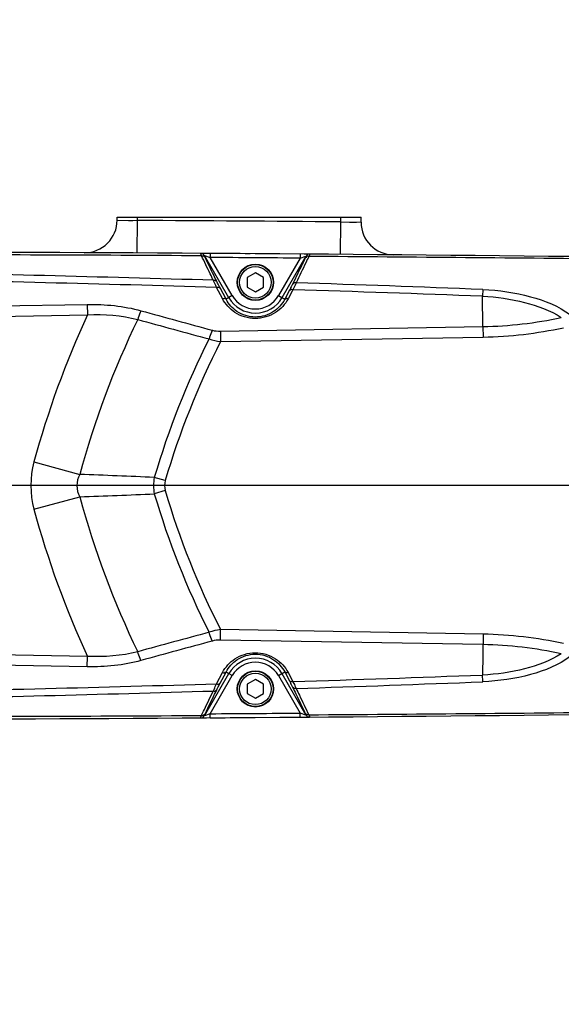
# Model space of a CAD drawing. Header units: millimetres. Extents: x 0 to 9512, y 0 to 6728.
# Tile 111 of 119: x 5904 to 6037, y 5307 to 5549. Entities that reach past the tile are written whole.
import ezdxf

# ---------------------------------------------------------------- set-up
doc = ezdxf.new("R2010")
doc.units = ezdxf.units.MM
doc.header["$LTSCALE"] = 523.16
doc.layers.get('0').update_dxf_attribs({"linetype": 'CONTINUOUS'})
for name, color, linetype in [('304102000094DXF_CONTINUOUS_LINE', 7, 'CONTINUOUS'), ('304102000129DXF_CONTINUOUS_LINE', 7, 'CONTINUOUS'), ('304105000066DXF_CONTINUOUS_LINE', 7, 'CONTINUOUS'), ('304106000105DXF_CONTINUOUS_LINE', 7, 'CONTINUOUS'), ('501023000065DXF_CONTINUOUS_LINE', 7, 'CONTINUOUS'), ('运动范围_DXF_DIMENSION', 7, 'CONTINUOUS')]:
    doc.layers.add(name, color=color, linetype=linetype)
doc.styles.get("Standard").update_dxf_attribs({"font": 'txt', "width": 0.7})
doc.dimstyles.new('DIMSTYLE_17', dxfattribs={"dimtxt": 80, "dimasz": 48, "dimexe": 1, "dimexo": 0, "dimgap": 2.5, "dimtad": 0, "dimtih": 1, "dimtoh": 1, "dimdec": 1, "dimdsep": 46, "dimtxsty": 'Standard', "dimblk": '_FILLED', "dimblk1": '_FILLED', "dimblk2": '_FILLED', "dimcen": 0.09, "dimclrt": 5, "dimazin": 2, "dimtp": 2, "dimtm": 2, "dimtfac": 1, "dimtdec": 1, "dimtofl": 0, "dimtmove": 0, "dimatfit": 3, "dimldrblk": '_FILLED', "dimfxl": 0, "dimtolj": 1, "dimarcsym": 0})
doc.dimstyles.new('DIMSTYLE_2', dxfattribs={"dimtxt": 80, "dimasz": 48, "dimexe": 1, "dimexo": 0, "dimgap": 2.5, "dimtad": 1, "dimdsep": 46, "dimtxsty": 'Standard', "dimblk": '_FILLED', "dimblk1": '_FILLED', "dimblk2": '_FILLED', "dimcen": 0.09, "dimclrt": 5, "dimazin": 2, "dimtp": 1.2, "dimtm": 1.2, "dimtfac": 1, "dimtofl": 0, "dimtmove": 0, "dimatfit": 3, "dimldrblk": '_FILLED', "dimfxl": 0, "dimtolj": 1, "dimarcsym": 0})
doc.dimstyles.new('DIMSTYLE_3', dxfattribs={"dimtxt": 80, "dimasz": 48, "dimexe": 1, "dimexo": 0, "dimgap": 2.5, "dimtad": 1, "dimdsep": 46, "dimtxsty": 'Standard', "dimblk": '_FILLED', "dimblk1": '_FILLED', "dimblk2": '_FILLED', "dimcen": 0.09, "dimclrt": 5, "dimazin": 2, "dimtp": 0.3, "dimtm": 0.3, "dimtfac": 1, "dimtofl": 0, "dimtmove": 0, "dimatfit": 3, "dimldrblk": '_FILLED', "dimfxl": 0, "dimtolj": 1, "dimarcsym": 0})

# ---------------------------------------------------------------- blocks, each defined once
blk = doc.blocks.new('_FILLED')
at = {"color": 0, "linetype": 'ByBlock'}
blk.add_solid([(0, 0), (-1, 0.1667), (-1, -0.1667)], dxfattribs=at)
blk = doc.blocks.new('*D2')
at = {"layer": '运动范围_DXF_DIMENSION', "color": 2, "linetype": 'Continuous', "transparency": 16777216}
for p, q in [((5022.14, 4701.57), (5022.14, 5672.27)), ((6138.14, 5434.62), (6138.14, 5672.27)), ((5022.14, 5664.27), (5580.14, 5664.27)), ((6138.14, 5664.27), (5580.14, 5664.27))]:
    blk.add_line(p, q, dxfattribs=at)
at = {"layer": '运动范围_DXF_DIMENSION', "color": 2, "linetype": 'Continuous', "transparency": 16777216, "xscale": 48, "yscale": 48, "zscale": 48, "rotation": 180}
blk.add_blockref('_FILLED', (5022.14, 5664.27), dxfattribs=at)
at = {"layer": '运动范围_DXF_DIMENSION', "color": 2, "linetype": 'Continuous', "transparency": 16777216, "xscale": 48, "yscale": 48, "zscale": 48}
blk.add_blockref('_FILLED', (6138.14, 5664.27), dxfattribs=at)
blk = doc.blocks.new('*D3')
at = {"layer": '运动范围_DXF_DIMENSION', "color": 2, "linetype": 'Continuous', "transparency": 16777216}
for p, q in [((4469.86, 5374.62), (4469.86, 5695.09)), ((6064.57, 5434.62), (4461.86, 5434.62)), ((4469.86, 5434.62), (4469.86, 5374.62)), ((4469.86, 5314.62), (4469.86, 5374.62)), ((4949.53, 5314.62), (4461.86, 5314.62))]:
    blk.add_line(p, q, dxfattribs=at)
at = {"layer": '运动范围_DXF_DIMENSION', "color": 2, "linetype": 'Continuous', "transparency": 16777216, "xscale": 48, "yscale": 48, "zscale": 48}
for p, rotation in [((4469.86, 5434.62), 90), ((4469.86, 5314.62), 270)]:
    blk.add_blockref('_FILLED', p, dxfattribs=dict(at, rotation=rotation))
blk = doc.blocks.new('*D25')
at = {"layer": '运动范围_DXF_DIMENSION', "color": 2, "linetype": 'Continuous', "transparency": 16777216}
blk.add_line((5022.14, 6437.05), (7051.63, 6437.05), dxfattribs=at)

msp = doc.modelspace()

# ---------------------------------------------------------------- linework, layer by layer
at = {"color": 2, "linetype": 'Continuous'}
msp.add_arc((5022.138, 4584.615), 1852.433, 310, 200, dxfattribs=at)
at = {"layer": '304102000094DXF_CONTINUOUS_LINE', "color": 7, "linetype": 'Continuous'}
for p, q in [((5928.138, 5500.615), (5988.138, 5500.615)), ((5928.138, 5499.896), (5928.138, 5500.615)), ((5988.138, 5499.373), (5988.138, 5500.615))]:
    msp.add_line(p, q, dxfattribs=at)
at = {"layer": '304102000094DXF_CONTINUOUS_LINE', "color": 9, "linetype": 'Continuous'}
for p, q in [((5928.138, 5499.896), (5933.138, 5499.827)), ((5933.093, 5491.827), (5933.138, 5499.827)), ((5933.138, 5499.827), (5933.138, 5500.615)), ((5983.138, 5499.483), (5983.138, 5500.615)), ((5983.073, 5491.483), (5983.138, 5499.483)), ((5983.138, 5499.483), (5985.308, 5499.436)), ((5983.138, 5499.483), (5988.138, 5499.373)), ((5985.308, 5499.436), (5987.046, 5499.398))]:
    msp.add_line(p, q, dxfattribs=at)
msp.add_lwpolyline([(5928.138, 5499.896), (5930.968, 5499.858), (5932.023, 5499.843)], dxfattribs=at)
at = {"layer": '304102000094DXF_CONTINUOUS_LINE', "color": 7, "linetype": 'Continuous'}
for centre, start, end in [((5920.138, 5499.896), 269.71376, 0), ((5996.138, 5499.373), 180.00001, 269.49841)]:
    msp.add_arc(centre, 8, start, end, dxfattribs=at)
at = {"layer": '304102000094DXF_CONTINUOUS_LINE', "color": 9, "linetype": 'Continuous'}
msp.add_arc((5820.582, -14507.857), 20008, 89.5344917, 89.6776793, dxfattribs=at)
at = {"layer": '304102000129DXF_CONTINUOUS_LINE', "color": 7, "linetype": 'Continuous'}
for p, q in [((5951.056, 5491.718), (5948.768, 5491.732)), ((5973.143, 5377.669), (5975.419, 5377.687))]:
    msp.add_line(p, q, dxfattribs=at)
at = {"layer": '304102000129DXF_CONTINUOUS_LINE', "color": 9, "linetype": 'Continuous'}
for p, q in [((5949.6, 5491.232), (5951.05, 5490.718)), ((5955.6, 5480.84), (5949.6, 5491.232)), ((5951.056, 5491.718), (5951.05, 5490.718)), ((5956.464, 5481.34), (5951.05, 5490.718)), ((5973.135, 5490.562), (5967.811, 5481.34)), ((5974.566, 5491.043), (5968.676, 5480.84)), ((5973.143, 5491.562), (5973.135, 5490.562)), ((5973.135, 5490.562), (5974.566, 5491.043)), ((5954.056, 5480.599), (5952.601, 5483.365)), ((5954.932, 5480.455), (5953.477, 5483.221)), ((5970.516, 5482.652), (5969.354, 5480.449)), ((5971.369, 5482.796), (5970.208, 5480.592)), ((5956.464, 5481.34), (5954.932, 5480.455)), ((5967.811, 5481.34), (5969.354, 5480.449)), ((6018.118, 5473.73), (6017.987, 5481.195)), ((5867.071, 5478.245), (5920.789, 5479.183)), ((5920.789, 5479.183), (5920.834, 5476.612)), ((5867.116, 5475.675), (5920.833, 5476.612)), ((5953.533, 5472.603), (6018.118, 5473.73)), ((6018.118, 5473.73), (6018.163, 5471.16)), ((5953.533, 5472.603), (5953.578, 5470.032)), ((5953.578, 5470.032), (6018.163, 5471.16)), ((5907.664, 5440.426), (5918.924, 5437.364)), ((5939.972, 5435.845), (5937.285, 5436.635)), ((5907.664, 5428.804), (5918.924, 5431.867)), ((5939.972, 5433.385), (5937.285, 5432.595)), ((5953.533, 5396.627), (5953.578, 5399.198)), ((6018.163, 5398.071), (5953.578, 5399.198)), ((6018.163, 5398.071), (6017.987, 5388.035)), ((6018.118, 5395.5), (5953.533, 5396.627)), ((5920.833, 5392.618), (5867.116, 5393.556)), ((5920.789, 5390.047), (5867.071, 5390.985)), ((5920.789, 5390.047), (5920.834, 5392.618)), ((5949.6, 5377.998), (5955.6, 5388.39)), ((5952.601, 5385.866), (5954.056, 5388.632)), ((5953.477, 5386.009), (5954.932, 5388.775)), ((5956.464, 5387.891), (5954.932, 5388.775)), ((5967.811, 5387.891), (5969.354, 5388.782)), ((5968.676, 5388.39), (5974.566, 5378.187)), ((5969.354, 5388.782), (5970.516, 5386.578)), ((5970.208, 5388.638), (5971.369, 5386.435)), ((5951.05, 5378.513), (5956.464, 5387.891)), ((5967.811, 5387.891), (5973.135, 5378.669)), ((5951.05, 5378.513), (5949.6, 5377.998)), ((5951.056, 5377.513), (5951.05, 5378.513)), ((5973.143, 5377.669), (5973.135, 5378.669)), ((5974.566, 5378.187), (5973.135, 5378.669))]:
    msp.add_line(p, q, dxfattribs=at)
at = {"layer": '304102000129DXF_CONTINUOUS_LINE', "color": 7, "linetype": 'Continuous'}
for centre, start, end in [((5820.582, -14507.857), 89.3362206, 89.887228), ((5820.582, 25377.087), 270.112772, 270.6637794)]:
    msp.add_arc(centre, 20000, start, end, dxfattribs=at)
at = {"layer": '304102000129DXF_CONTINUOUS_LINE', "color": 9, "linetype": 'Continuous'}
for centre, radius, start, end in [((5840.626, -14062.775), 19554.219, 89.6827425, 89.9150204), ((5820.582, -14507.857), 19999, 89.5629416, 89.6262163), ((5840.424, -14095.269), 19586.714, 89.3798824, 89.6054892), ((5626.515, -5710.848), 11198.961, 88.3314522, 88.7625714), ((5666.798, -4205.019), 9694.335, 88.3153265, 88.8064837), ((5741.203, -1899.962), 7386.345, 87.8524847, 88.2143138), ((5776.04, -639.909), 6127.546, 87.7357184, 88.165811), ((5962.138, 5484.615), 7.55, 210, 330), ((5962.138, 5484.615), 6.551, 210, 330), ((6130.486, 5379.822), 230.916, 155.21868, 164.78443), ((6130.486, 5379.822), 219.248, 154.13394, 164.78457), ((6016.392, 5572.6), 98.885, 271, 282.26953), ((6016.392, 5572.6), 101.456, 271, 282.2696), ((6130.486, 5379.822), 201.381, 153.18026, 163.61334), ((6130.486, 5379.822), 198.58, 152.98172, 163.61334), ((5801.772, 2251.321), 3188.196, 87.563938, 87.894174), ((5801.792, 8617.691), 3187.977, 272.105621, 272.43588), ((6130.486, 5489.408), 219.248, 195.21538, 205.86606), ((6130.486, 5489.408), 201.381, 196.38662, 206.81974), ((6130.486, 5489.408), 198.58, 196.38662, 207.01829), ((6130.486, 5489.408), 230.916, 195.21553, 204.78132), ((6016.392, 5296.63), 101.456, 77.7304, 89), ((6016.392, 5296.63), 98.885, 77.73047, 89), ((5962.138, 5384.615), 7.55, 30, 150), ((5962.138, 5384.615), 6.551, 30, 150), ((5626.526, 16579.63), 11198.513, 271.2374201, 271.6685565), ((5741.196, 12769.398), 7386.55, 271.7856906, 272.1475086), ((5776.028, 11509.205), 6127.612, 271.8342819, 272.2643695), ((5666.805, 15073.977), 9694.064, 271.1935094, 271.6846805), ((5820.582, 25377.087), 19999, 270.3737837, 270.4370584), ((5840.423, 24964.504), 19586.717, 270.3945114, 270.6201183), ((5840.627, 24932.005), 19554.218, 270.0849795, 270.3172574)]:
    msp.add_arc(centre, radius, start, end, dxfattribs=at)
for points, knots in [([(5948.901, 5491.144), (5948.85, 5491.288), (5948.844, 5491.4), (5948.692, 5491.733), (5948.742, 5491.733)], [0, 0, 0, 0, 0.7518517, 1, 1, 1, 1]), ([(5948.742, 5491.733), (5948.901, 5491.732), (5949.236, 5491.738), (5949.438, 5491.4), (5949.422, 5491.251)], [0, 0, 0, 0, 0.5155487, 1, 1, 1, 1]), ([(5948.901, 5491.144), (5949.06, 5491.164), (5949.372, 5491.238), (5949.599, 5490.92), (5949.576, 5490.793)], [0, 0, 0, 0, 0.5535013, 1, 1, 1, 1]), ([(5951.801, 5485.127), (5951.548, 5485.645), (5950.573, 5487.647), (5949.609, 5489.654), (5948.901, 5491.144)], [0, 0, 0, 0, 0.2591507, 1, 1, 1, 1]), ([(5949.761, 5490.79), (5949.71, 5490.897), (5949.689, 5490.98), (5949.561, 5491.229), (5949.6, 5491.232)], [0, 0, 0, 0, 0.7515198, 1, 1, 1, 1]), ([(5952.665, 5484.81), (5952.411, 5485.325), (5951.435, 5487.315), (5950.47, 5489.309), (5949.761, 5490.79)], [0, 0, 0, 0, 0.2591467, 1, 1, 1, 1]), ([(5974.416, 5490.621), (5974.172, 5490.106), (5973.143, 5487.955), (5972.1, 5485.81), (5971.299, 5484.182)], [0, 0, 0, 0, 0.2387182, 1, 1, 1, 1]), ([(5975.287, 5490.98), (5975.042, 5490.462), (5974.012, 5488.297), (5972.967, 5486.138), (5972.165, 5484.498)], [0, 0, 0, 0, 0.2387379, 1, 1, 1, 1]), ([(5974.566, 5491.043), (5974.576, 5491.044), (5974.578, 5490.82), (5974.477, 5490.749), (5974.416, 5490.621)], [0, 0, 0, 0, 0.0620038, 1, 1, 1, 1]), ([(5975.287, 5490.98), (5975.127, 5491.001), (5974.811, 5491.076), (5974.58, 5490.754), (5974.604, 5490.625)], [0, 0, 0, 0, 0.5522422, 1, 1, 1, 1]), ([(5975.44, 5491.544), (5975.278, 5491.545), (5974.939, 5491.556), (5974.732, 5491.213), (5974.748, 5491.063)], [0, 0, 0, 0, 0.5165065, 1, 1, 1, 1]), ([(5975.44, 5491.544), (5975.488, 5491.544), (5975.343, 5491.226), (5975.337, 5491.118), (5975.287, 5490.98)], [0, 0, 0, 0, 0.2482025, 1, 1, 1, 1]), ([(5951.801, 5485.127), (5951.96, 5485.153), (5952.267, 5485.246), (5952.502, 5484.93), (5952.476, 5484.809)], [0, 0, 0, 0, 0.5649413, 1, 1, 1, 1]), ([(5952.601, 5483.365), (5952.526, 5483.524), (5952.254, 5484.109), (5951.988, 5484.697), (5951.801, 5485.127)], [0, 0, 0, 0, 0.2733483, 1, 1, 1, 1]), ([(5952.601, 5483.365), (5952.763, 5483.416), (5952.972, 5483.484), (5953.308, 5483.416), (5953.297, 5483.258), (5953.275, 5483.2)], [0, 0, 0, 0, 0.5851306, 0.7863313, 1, 1, 1, 1]), ([(5953.477, 5483.221), (5953.262, 5483.629), (5952.989, 5484.157), (5952.724, 5484.689), (5952.665, 5484.81)], [0, 0, 0, 0, 0.7744541, 1, 1, 1, 1]), ([(5971.299, 5484.182), (5971.242, 5484.066), (5970.986, 5483.553), (5970.723, 5483.045), (5970.516, 5482.652)], [0, 0, 0, 0, 0.2250925, 1, 1, 1, 1]), ([(5971.369, 5482.796), (5971.21, 5482.844), (5971.006, 5482.91), (5970.679, 5482.841), (5970.69, 5482.687), (5970.711, 5482.63)], [0, 0, 0, 0, 0.5857497, 0.7865156, 1, 1, 1, 1]), ([(5972.165, 5484.498), (5972.107, 5484.369), (5971.847, 5483.8), (5971.579, 5483.233), (5971.369, 5482.796)], [0, 0, 0, 0, 0.2248638, 1, 1, 1, 1]), ([(5972.165, 5484.497), (5972.006, 5484.524), (5971.698, 5484.618), (5971.462, 5484.302), (5971.488, 5484.181)], [0, 0, 0, 0, 0.5654342, 1, 1, 1, 1]), ([(6018.133, 5482.853), (6018.12, 5482.729), (6018.066, 5482.177), (6018.021, 5481.624), (6017.988, 5481.195)], [0, 0, 0, 0, 0.2251765, 1, 1, 1, 1]), ([(6018.133, 5482.853), (6022.075, 5482.696), (6029.555, 5481.623), (6036.778, 5478.778), (6039.626, 5476.59)], [0, 0, 0, 0, 0.5235258, 1, 1, 1, 1]), ([(5954.056, 5480.599), (5954.219, 5480.65), (5954.427, 5480.718), (5954.763, 5480.65), (5954.752, 5480.492), (5954.731, 5480.434)], [0, 0, 0, 0, 0.5851307, 0.7863312, 1, 1, 1, 1]), ([(5970.208, 5480.592), (5969.491, 5479.232), (5967.176, 5476.683), (5962.099, 5475.198), (5957.052, 5476.716), (5954.766, 5479.25), (5954.056, 5480.599)], [0, 0, 0, 0, 0.2355987, 0.501974, 0.7665365, 1, 1, 1, 1]), ([(5969.354, 5480.449), (5968.726, 5479.244), (5966.673, 5476.95), (5962.108, 5475.594), (5957.576, 5476.986), (5955.552, 5479.263), (5954.932, 5480.455)], [0, 0, 0, 0, 0.2326868, 0.5024133, 0.7698167, 1, 1, 1, 1]), ([(5970.208, 5480.592), (5970.049, 5480.64), (5969.844, 5480.706), (5969.518, 5480.637), (5969.529, 5480.484), (5969.55, 5480.427)], [0, 0, 0, 0, 0.5857492, 0.7865141, 1, 1, 1, 1]), ([(6017.987, 5481.195), (6021.488, 5481.05), (6028.203, 5480.09), (6034.666, 5477.719), (6037.407, 5475.974)], [0, 0, 0, 0, 0.5188777, 1, 1, 1, 1]), ([(5933.998, 5477.636), (5933.923, 5477.479), (5933.612, 5476.776), (5933.366, 5476.045), (5933.203, 5475.473)], [0, 0, 0, 0, 0.2268963, 1, 1, 1, 1]), ([(5951.555, 5472.832), (5951.481, 5472.675), (5951.173, 5471.976), (5950.929, 5471.25), (5950.767, 5470.682)], [0, 0, 0, 0, 0.2269171, 1, 1, 1, 1]), ([(5918.923, 5437.363), (5918.492, 5436.523), (5917.969, 5434.615), (5918.492, 5432.708), (5918.923, 5431.867)], [0, 0, 0, 0, 0.5000023, 1, 1, 1, 1]), ([(5951.555, 5396.399), (5951.481, 5396.555), (5951.173, 5397.254), (5950.929, 5397.98), (5950.767, 5398.548)], [0, 0, 0, 0, 0.2269154, 1, 1, 1, 1]), ([(5933.998, 5391.594), (5933.923, 5391.752), (5933.612, 5392.455), (5933.366, 5393.186), (5933.203, 5393.758)], [0, 0, 0, 0, 0.226895, 1, 1, 1, 1]), ([(5954.056, 5388.632), (5954.766, 5389.981), (5957.052, 5392.514), (5962.099, 5394.033), (5967.176, 5392.548), (5969.491, 5389.999), (5970.208, 5388.638)], [0, 0, 0, 0, 0.23346, 0.4980255, 0.7643991, 1, 1, 1, 1]), ([(5954.932, 5388.775), (5955.552, 5389.968), (5957.576, 5392.244), (5962.108, 5393.636), (5966.673, 5392.28), (5968.726, 5389.987), (5969.354, 5388.782)], [0, 0, 0, 0, 0.2301806, 0.4975857, 0.767312, 1, 1, 1, 1]), ([(6037.407, 5393.257), (6034.666, 5391.512), (6028.203, 5389.14), (6021.488, 5388.181), (6017.987, 5388.035)], [0, 0, 0, 0, 0.4811216, 1, 1, 1, 1]), ([(6039.626, 5392.64), (6036.779, 5390.453), (6029.555, 5387.608), (6022.075, 5386.534), (6018.133, 5386.378)], [0, 0, 0, 0, 0.4764731, 1, 1, 1, 1]), ([(5954.056, 5388.632), (5954.219, 5388.581), (5954.427, 5388.512), (5954.763, 5388.581), (5954.752, 5388.738), (5954.731, 5388.797)], [0, 0, 0, 0, 0.5851302, 0.7863298, 1, 1, 1, 1]), ([(5970.208, 5388.638), (5970.049, 5388.59), (5969.844, 5388.524), (5969.518, 5388.594), (5969.529, 5388.747), (5969.55, 5388.804)], [0, 0, 0, 0, 0.5857497, 0.7865156, 1, 1, 1, 1]), ([(5951.801, 5384.104), (5951.859, 5384.237), (5952.119, 5384.827), (5952.389, 5385.413), (5952.601, 5385.866)], [0, 0, 0, 0, 0.225067, 1, 1, 1, 1]), ([(5952.601, 5385.866), (5952.763, 5385.815), (5952.972, 5385.746), (5953.308, 5385.815), (5953.297, 5385.972), (5953.275, 5386.03)], [0, 0, 0, 0, 0.5851307, 0.7863312, 1, 1, 1, 1]), ([(5952.665, 5384.421), (5952.724, 5384.541), (5952.989, 5385.073), (5953.262, 5385.601), (5953.477, 5386.009)], [0, 0, 0, 0, 0.2255459, 1, 1, 1, 1]), ([(5970.516, 5386.578), (5970.723, 5386.185), (5970.986, 5385.677), (5971.242, 5385.165), (5971.299, 5385.049)], [0, 0, 0, 0, 0.7749074, 1, 1, 1, 1]), ([(5971.369, 5386.435), (5971.21, 5386.386), (5971.006, 5386.321), (5970.679, 5386.39), (5970.69, 5386.543), (5970.711, 5386.6)], [0, 0, 0, 0, 0.5857497, 0.7865158, 1, 1, 1, 1]), ([(5971.369, 5386.435), (5971.443, 5386.28), (5971.713, 5385.715), (5971.978, 5385.147), (5972.165, 5384.733)], [0, 0, 0, 0, 0.2735984, 1, 1, 1, 1]), ([(6018.133, 5386.378), (6018.12, 5386.502), (6018.066, 5387.054), (6018.021, 5387.607), (6017.988, 5388.035)], [0, 0, 0, 0, 0.2251773, 1, 1, 1, 1]), ([(5948.901, 5378.087), (5949.132, 5378.571), (5950.09, 5380.581), (5951.059, 5382.585), (5951.801, 5384.104)], [0, 0, 0, 0, 0.2409653, 1, 1, 1, 1]), ([(5949.761, 5378.44), (5949.992, 5378.922), (5950.951, 5380.919), (5951.922, 5382.911), (5952.665, 5384.421)], [0, 0, 0, 0, 0.2409704, 1, 1, 1, 1]), ([(5951.801, 5384.104), (5951.96, 5384.078), (5952.267, 5383.985), (5952.502, 5384.3), (5952.476, 5384.421)], [0, 0, 0, 0, 0.564941, 1, 1, 1, 1]), ([(5971.299, 5385.049), (5971.574, 5384.49), (5972.623, 5382.348), (5973.66, 5380.2), (5974.416, 5378.61)], [0, 0, 0, 0, 0.2614113, 1, 1, 1, 1]), ([(5972.165, 5384.733), (5972.006, 5384.707), (5971.698, 5384.612), (5971.462, 5384.928), (5971.488, 5385.05)], [0, 0, 0, 0, 0.5654343, 1, 1, 1, 1]), ([(5972.165, 5384.733), (5972.441, 5384.17), (5973.491, 5382.014), (5974.529, 5379.851), (5975.287, 5378.251)], [0, 0, 0, 0, 0.2613887, 1, 1, 1, 1]), ([(5948.901, 5378.087), (5949.06, 5378.067), (5949.372, 5377.992), (5949.599, 5378.311), (5949.576, 5378.437)], [0, 0, 0, 0, 0.5535092, 1, 1, 1, 1]), ([(5949.6, 5377.998), (5949.561, 5378.001), (5949.689, 5378.25), (5949.71, 5378.333), (5949.761, 5378.44)], [0, 0, 0, 0, 0.2484755, 1, 1, 1, 1]), ([(5974.416, 5378.61), (5974.445, 5378.55), (5974.473, 5378.45), (5974.65, 5378.183), (5974.566, 5378.187)], [0, 0, 0, 0, 0.442065, 1, 1, 1, 1]), ([(5975.287, 5378.251), (5975.127, 5378.23), (5974.811, 5378.155), (5974.58, 5378.477), (5974.604, 5378.605)], [0, 0, 0, 0, 0.5522362, 1, 1, 1, 1]), ([(5948.742, 5377.498), (5948.692, 5377.497), (5948.844, 5377.83), (5948.85, 5377.942), (5948.901, 5378.087)], [0, 0, 0, 0, 0.2481508, 1, 1, 1, 1]), ([(5948.742, 5377.498), (5948.901, 5377.499), (5949.236, 5377.493), (5949.438, 5377.831), (5949.422, 5377.979)], [0, 0, 0, 0, 0.5155766, 1, 1, 1, 1]), ([(5975.44, 5377.687), (5975.278, 5377.686), (5974.939, 5377.674), (5974.732, 5378.017), (5974.748, 5378.167)], [0, 0, 0, 0, 0.5165334, 1, 1, 1, 1]), ([(5975.287, 5378.251), (5975.337, 5378.112), (5975.343, 5378.004), (5975.488, 5377.687), (5975.44, 5377.687)], [0, 0, 0, 0, 0.7518285, 1, 1, 1, 1])]:
    msp.add_open_spline(points, degree=3, knots=knots, dxfattribs=at)
for points in [[(5920.789, 5479.183), (5925.221, 5479.26), (5929.722, 5478.808), (5933.998, 5477.636)], [(5920.833, 5476.612), (5924.969, 5476.812), (5929.194, 5476.507), (5933.204, 5475.473)], [(5933.204, 5475.473), (5939.058, 5473.873), (5944.912, 5472.275), (5950.767, 5470.682)], [(5933.998, 5477.636), (5939.85, 5476.032), (5945.702, 5474.43), (5951.555, 5472.832)], [(5950.767, 5470.682), (5951.676, 5470.369), (5952.624, 5470.158), (5953.578, 5470.032)], [(5951.555, 5472.832), (5952.196, 5472.657), (5952.87, 5472.591), (5953.533, 5472.603)], [(5907.664, 5440.426), (5906.647, 5436.688), (5906.647, 5432.542), (5907.664, 5428.804)], [(5937.285, 5436.635), (5937.016, 5435.316), (5937.017, 5433.915), (5937.285, 5432.595)], [(5939.972, 5435.845), (5939.74, 5435.059), (5939.74, 5434.172), (5939.972, 5433.385)], [(5950.767, 5398.548), (5944.912, 5396.955), (5939.058, 5395.358), (5933.204, 5393.758)], [(5953.578, 5399.198), (5952.625, 5399.073), (5951.676, 5398.862), (5950.767, 5398.548)], [(5951.555, 5396.399), (5945.702, 5394.8), (5939.85, 5393.198), (5933.998, 5391.594)], [(5953.533, 5396.627), (5952.87, 5396.639), (5952.196, 5396.574), (5951.555, 5396.399)], [(5933.204, 5393.758), (5929.194, 5392.724), (5924.969, 5392.418), (5920.833, 5392.618)], [(5933.998, 5391.594), (5929.723, 5390.422), (5925.221, 5389.97), (5920.789, 5390.047)]]:
    msp.add_open_spline(points, degree=3, dxfattribs=at)
at = {"layer": '304105000066DXF_CONTINUOUS_LINE', "color": 7, "linetype": 'Continuous'}
for centre in [(5962.138, 5484.615), (5962.138, 5384.615)]:
    msp.add_circle(centre, 4.45, dxfattribs=at)
at = {"layer": '304106000105DXF_CONTINUOUS_LINE', "color": 7, "linetype": 'Continuous'}
for centre, start, end in [((5820.582, -14507.857), 89.5980505, 89.6262162), ((5820.582, 25377.087), 270.3737838, 270.4019495)]:
    msp.add_arc(centre, 20000, start, end, dxfattribs=at)
at = {"layer": '501023000065DXF_CONTINUOUS_LINE', "color": 7, "linetype": 'Continuous'}
for p, q in [((5962.138, 5486.925), (5960.138, 5485.77)), ((5960.138, 5485.77), (5960.138, 5483.461)), ((5964.138, 5485.77), (5962.138, 5486.925)), ((5964.138, 5483.461), (5964.138, 5485.77)), ((5960.138, 5483.461), (5962.138, 5482.306)), ((5962.138, 5482.306), (5964.138, 5483.461)), ((5962.138, 5386.925), (5960.138, 5385.77)), ((5960.138, 5385.77), (5960.138, 5383.461)), ((5964.138, 5385.77), (5962.138, 5386.925)), ((5964.138, 5383.461), (5964.138, 5385.77)), ((5960.138, 5383.461), (5962.138, 5382.306)), ((5962.138, 5382.306), (5964.138, 5383.461))]:
    msp.add_line(p, q, dxfattribs=at)
for centre in [(5962.138, 5484.615), (5962.138, 5384.615)]:
    msp.add_circle(centre, 4.36, dxfattribs=at)
at = {"layer": '501023000065DXF_CONTINUOUS_LINE', "color": 9, "linetype": 'Continuous'}
for centre in [(5962.138, 5484.615), (5962.138, 5384.615)]:
    msp.add_circle(centre, 3.86, dxfattribs=at)

# ---------------------------------------------------------------- dimensions: what is measured, and where the dimension line sits
at = {"layer": '运动范围_DXF_DIMENSION', "color": 2, "linetype": 'Continuous'}
dim = msp.add_ordinate_dim(feature_location=(5022.138, 6437.048), offset=(2029.496, 0), dtype=0, origin=(5022.138, 4047.615), dimstyle='DIMSTYLE_17', override={"dimgap": 19.999921, "dimtad": 1, "dimtih": 0, "dimtoh": 0}, dxfattribs=at)
dim.commit()
dim.dimension.update_dxf_attribs({"geometry": '*D25', "text_midpoint": (7091.634, 6457.048)})
dim = msp.add_linear_dim(base=(4469.865, 5314.615), p1=(6064.574, 5434.615), p2=(4949.532, 5314.615), angle=270, dimstyle='DIMSTYLE_3', dxfattribs=at)
dim.commit()
dim.dimension.update_dxf_attribs({"geometry": '*D3', "text_midpoint": (4469.865, 5527.089), "dimtype": 160})
dim = msp.add_linear_dim(base=(6138.138, 5664.273), p1=(5022.138, 4701.574), p2=(6138.138, 5434.615), dimstyle='DIMSTYLE_2', dxfattribs=at)
dim.commit()
dim.dimension.update_dxf_attribs({"geometry": '*D2', "text_midpoint": (5468.138, 5664.273), "dimtype": 160})

doc.saveas('drawing.dxf')
